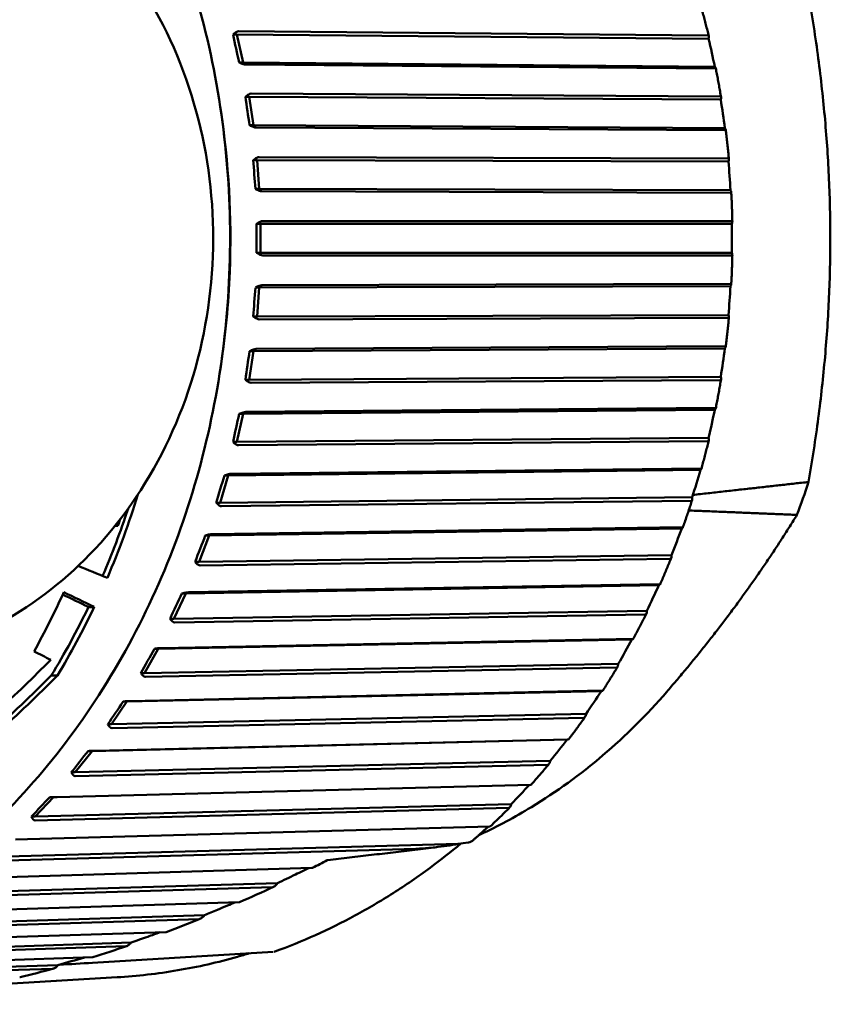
# Model space of a CAD drawing. Header units: millimetres. Extents: x 0 to 2239, y -60 to 841.
# Tile 159 of 165: x 913 to 927, y 551 to 568. Entities that reach past the tile are written whole.
import ezdxf

# ---------------------------------------------------------------- set-up
doc = ezdxf.new("R2010")
doc.units = ezdxf.units.MM
doc.layers.add('Sichtbar (ISO)', color=7, linetype='Continuous', lineweight=50)

msp = doc.modelspace()

# ---------------------------------------------------------------- linework, layer by layer
at = {"layer": 'Sichtbar (ISO)'}
for p, q in [((916.489, 567.992), (916.423, 567.992)), ((916.489, 567.992), (916.595, 567.507)), ((924.649, 567.92), (916.489, 567.992)), ((916.519, 568.049), (924.635, 567.977)), ((924.649, 567.92), (924.651, 567.943)), ((916.595, 567.507), (916.53, 567.507)), ((924.755, 567.435), (916.595, 567.507)), ((924.761, 567.402), (916.645, 567.473)), ((924.766, 567.421), (924.755, 567.435)), ((916.737, 566.969), (924.849, 566.92)), ((916.703, 566.915), (916.637, 566.915)), ((916.703, 566.915), (916.774, 566.422)), ((924.859, 566.867), (916.703, 566.915)), ((924.859, 566.867), (924.863, 566.889)), ((916.774, 566.422), (916.709, 566.422)), ((924.93, 566.373), (916.774, 566.422)), ((924.933, 566.335), (916.822, 566.383)), ((924.939, 566.358), (924.93, 566.373)), ((916.839, 565.821), (916.773, 565.821)), ((916.839, 565.821), (916.875, 565.323)), ((924.992, 565.797), (916.839, 565.821)), ((916.877, 565.872), (924.986, 565.847)), ((924.992, 565.797), (924.998, 565.818)), ((916.875, 565.323), (916.809, 565.323)), ((925.028, 565.299), (916.875, 565.323)), ((925.028, 565.256), (916.919, 565.28)), ((925.036, 565.281), (925.028, 565.299)), ((916.938, 564.765), (925.046, 564.765)), ((925.049, 564.718), (925.056, 564.737)), ((916.896, 564.718), (916.831, 564.718)), ((916.896, 564.718), (916.896, 564.218)), ((925.049, 564.718), (916.896, 564.718)), ((916.896, 564.218), (916.831, 564.218)), ((925.049, 564.218), (916.896, 564.218)), ((925.056, 564.199), (925.049, 564.218)), ((925.046, 564.172), (916.938, 564.171)), ((916.875, 563.614), (916.809, 563.614)), ((916.875, 563.614), (916.839, 563.115)), ((925.028, 563.638), (916.875, 563.614)), ((916.919, 563.656), (925.028, 563.68)), ((925.028, 563.638), (925.036, 563.655)), ((916.839, 563.115), (916.773, 563.115)), ((924.992, 563.139), (916.839, 563.115)), ((924.986, 563.089), (916.877, 563.065)), ((924.998, 563.119), (924.992, 563.139)), ((916.774, 562.515), (916.703, 562.022)), ((916.774, 562.515), (916.709, 562.515)), ((924.93, 562.563), (916.774, 562.515)), ((916.822, 562.553), (924.933, 562.601)), ((924.93, 562.563), (924.939, 562.579)), ((916.703, 562.022), (916.637, 562.022)), ((924.859, 562.07), (916.703, 562.022)), ((924.849, 562.016), (916.737, 561.968)), ((924.863, 562.048), (924.859, 562.07)), ((924.755, 561.501), (916.595, 561.429)), ((916.645, 561.463), (924.761, 561.535)), ((924.755, 561.501), (924.766, 561.515)), ((916.595, 561.429), (916.489, 560.945)), ((916.595, 561.429), (916.53, 561.429)), ((924.649, 561.017), (916.489, 560.945)), ((924.651, 560.993), (924.649, 561.017)), ((916.489, 560.945), (916.423, 560.945)), ((924.635, 560.96), (916.519, 560.888)), ((916.392, 560.394), (924.514, 560.488)), ((924.506, 560.46), (924.517, 560.472)), ((916.339, 560.365), (916.199, 559.892)), ((916.339, 560.365), (916.274, 560.365)), ((924.506, 560.46), (916.339, 560.365)), ((924.365, 559.987), (916.199, 559.892)), ((924.366, 559.962), (924.365, 559.987)), ((916.199, 559.892), (916.133, 559.892)), ((924.347, 559.927), (916.225, 559.832)), ((914.383, 559.495), (914.431, 559.495)), ((924.182, 559.446), (916.008, 559.328)), ((916.063, 559.352), (924.192, 559.469)), ((924.182, 559.446), (924.194, 559.456)), ((916.008, 559.328), (915.834, 558.87)), ((916.008, 559.328), (915.943, 559.328)), ((924.008, 558.988), (915.834, 558.87)), ((924.007, 558.962), (924.008, 558.988)), ((915.834, 558.87), (915.769, 558.87)), ((923.986, 558.926), (915.856, 558.808)), ((923.787, 558.466), (915.604, 558.326)), ((915.66, 558.345), (923.799, 558.484)), ((923.787, 558.466), (923.8, 558.474)), ((915.604, 558.326), (915.398, 557.887)), ((915.604, 558.326), (915.539, 558.326)), ((913.923, 558.09), (914.022, 558.09)), ((923.581, 558.026), (915.398, 557.887)), ((923.554, 557.962), (915.415, 557.823)), ((923.578, 558), (923.581, 558.026)), ((915.398, 557.887), (915.333, 557.887)), ((923.324, 557.527), (915.13, 557.367)), ((915.187, 557.38), (923.336, 557.54)), ((923.324, 557.527), (923.337, 557.533)), ((915.13, 557.367), (914.893, 556.948)), ((915.13, 557.367), (915.064, 557.367)), ((923.087, 557.109), (914.893, 556.948)), ((923.082, 557.082), (923.087, 557.109)), ((913.279, 556.904), (913.385, 556.904)), ((914.893, 556.948), (914.828, 556.948)), ((923.055, 557.043), (914.906, 556.883)), ((922.794, 556.636), (914.588, 556.456)), ((914.646, 556.464), (922.808, 556.643)), ((922.794, 556.636), (922.808, 556.639)), ((914.588, 556.456), (914.322, 556.061)), ((914.588, 556.456), (914.523, 556.456)), ((922.528, 556.241), (914.322, 556.061)), ((922.522, 556.214), (922.528, 556.241)), ((914.322, 556.061), (914.257, 556.061)), ((922.492, 556.175), (914.331, 555.995)), ((922.203, 555.798), (913.984, 555.599)), ((914.042, 555.602), (922.217, 555.8)), ((922.203, 555.798), (922.217, 555.799)), ((913.984, 555.599), (913.691, 555.231)), ((913.984, 555.599), (913.918, 555.599)), ((921.91, 555.43), (913.691, 555.231)), ((921.869, 555.363), (913.694, 555.165)), ((921.901, 555.403), (921.91, 555.43)), ((913.691, 555.231), (913.625, 555.231)), ((913.378, 554.801), (921.568, 555.016)), ((913.318, 554.802), (913.001, 554.465)), ((921.236, 554.681), (913.001, 554.465)), ((921.225, 554.653), (921.236, 554.681)), ((921.19, 554.614), (913, 554.399)), ((913.001, 554.465), (912.936, 554.465)), ((912.659, 554.066), (920.865, 554.296)), ((920.319, 553.993), (912.26, 553.767)), ((920.488, 554.014), (920.319, 553.993)), ((919.583, 553.907), (912.254, 553.701)), ((911.89, 553.401), (917.785, 553.577)), ((917.189, 553.311), (911.471, 553.142)), ((917.104, 553.245), (911.46, 553.077)), ((911.076, 552.813), (916.527, 552.983)), ((915.839, 552.693), (910.624, 552.53)), ((915.926, 552.758), (910.64, 552.594)), ((910.223, 552.304), (915.258, 552.467)), ((914.57, 552.222), (909.752, 552.066)), ((914.659, 552.285), (909.772, 552.127)), ((917.119, 552.125), (913.992, 551.936)), ((909.336, 551.878), (913.989, 552.033)), ((913.307, 551.834), (908.85, 551.685)), ((913.394, 551.895), (908.874, 551.745)), ((914.416, 551.686), (912.097, 551.548))]:
    msp.add_line(p, q, dxfattribs=at)
msp.add_arc((917.112, 552.225), 0.1, 280.9896, 289.9641, dxfattribs=at)
for centre, major_axis, ratio, start_param, end_param in [((916.513, 567.749), (0.201, -0.917), 0.039475, 4.436224, 4.971217), ((918.47, 567.732), (-3.571, 12.339), 0.469508, 4.553456, 4.592383), ((916.71, 566.668), (0.135, -0.933), 0.039831, 4.439129, 4.974122), ((918.665, 566.657), (-2.407, 12.618), 0.477987, 4.599094, 4.638022), ((916.828, 565.572), (0.068, -0.943), 0.040041, 4.442016, 4.977009), ((918.783, 565.566), (-1.211, 12.788), 0.483098, 4.64575, 4.684678), ((916.867, 564.468), (0, -0.946), 0.04011, 4.444893, 4.979886), ((918.822, 564.468), (0, 12.845), 0.484805, 4.692925, 4.731853), ((916.828, 563.364), (0.068, 0.943), 0.040041, 1.306178, 1.841171), ((918.783, 563.37), (1.211, 12.788), 0.483098, 4.7401, 4.779028), ((916.71, 562.268), (0.135, 0.933), 0.039831, 1.309064, 1.844057), ((918.665, 562.28), (2.407, 12.618), 0.477987, 4.786756, 4.825684), ((918.47, 561.204), (3.571, 12.339), 0.469508, 4.832395, 4.871322), ((916.513, 561.187), (0.201, 0.917), 0.039475, 1.311969, 1.846962), ((916.24, 560.128), (0.266, 0.895), 0.038966, 1.314948, 1.849847), ((918.199, 560.151), (4.69, 11.958), 0.457718, 4.876556, 4.915484), ((916.697, 564.468), (0, -11.946), 0.866025, 1.158649, 1.210198), ((903.963, 564.468), (0, -13.25), 0.866025, 1.111525, 1.229867), ((903.963, 564.468), (0, 13.15), 0.866025, 4.252223, 4.348644), ((903.795, 564.468), (0, 13.25), 0.866025, 4.327669, 4.336596), ((917.853, 559.127), (5.754, 11.485), 0.442698, 4.918835, 4.957762), ((915.892, 559.099), (0.33, 0.866), 0.038268, 1.317857, 1.85285), ((616.347, 563.4), (-328.026, 28.68), 0.14924, 3.586736, 3.590392), ((917.435, 558.139), (6.751, 10.928), 0.424551, 4.958887, 4.997814), ((903.318, 564.468), (0, 13.25), 0.866025, 4.142785, 4.231952), ((691.388, 563.096), (-242.467, 23.87), 0.167403, 3.566697, 3.571299), ((688.489, 563.117), (-245.845, 24.203), 0.167402, 3.567739, 3.57309), ((915.472, 558.106), (0.39, 0.832), 0.037383, 1.320844, 1.855837), ((903.963, 564.468), (0, 13.15), 0.866025, 4.099546, 4.20602), ((903.963, 564.468), (0, -13.25), 0.866025, 0.96325, 1.068608), ((916.947, 557.195), (7.677, 10.299), 0.403401, 4.996435, 5.035362), ((716.048, 562.401), (-213.091, 20.984), 0.167391, 3.546787, 3.550327), ((914.983, 557.157), (0.449, 0.792), 0.036279, 1.323855, 1.858848), ((906.715, 564.468), (-10.474, -11.5), 0.628393, 1.425289, 1.50797), ((906.868, 564.468), (-10.013, -11.437), 0.648114, 1.378634, 1.474041), ((906.868, 564.468), (-10.089, -11.524), 0.648114, 1.385081, 1.479338), ((916.394, 556.301), (8.526, 9.608), 0.379391, 5.031266, 5.070193), ((914.427, 556.258), (0.504, 0.746), 0.034931, 1.326877, 1.86187), ((915.779, 555.462), (9.296, 8.865), 0.352687, 5.063226, 5.102153), ((913.808, 555.415), (0.556, 0.696), 0.033311, 1.329891, 1.864885), ((915.106, 554.685), (9.986, 8.08), 0.32347, 5.092213, 5.130642), ((913.132, 554.634), (0.603, 0.64), 0.031392, 1.33287, 1.867864), ((920.543, 554.066), (0.0711, 0.0487), 0.291945, 3.653775, 3.844243), ((920.528, 554.075), (0.0861, 0.0528), 0.420883, 4.110969, 5.117134), ((902.155, 511.804), (-228.565, -70.063), 0.147211, 4.616141, 4.618158), ((913.986, 552.036), (0.0059, -0.0998), 0.839856, 6.278848, 6.284113)]:
    msp.add_ellipse(centre, major_axis=major_axis, ratio=ratio, start_param=start_param, end_param=end_param, dxfattribs=at)
for points, knots in [([(904.87, 577.718), (906.094, 577.718), (907.318, 577.491), (909.642, 576.606), (910.743, 575.948), (912.71, 574.266), (913.576, 573.242), (914.987, 570.929), (915.53, 569.641), (916.238, 566.933), (916.401, 565.513), (916.333, 562.684), (916.1, 561.276), (915.262, 558.615), (914.656, 557.363), (913.132, 555.142), (912.215, 554.173), (910.162, 552.619), (909.028, 552.033), (906.874, 551.37), (905.872, 551.218), (904.87, 551.218)], [4.712389, 4.712389, 4.712389, 4.712389, 5.030799, 5.030799, 5.349706, 5.349706, 5.669584, 5.669584, 5.990197, 5.990197, 6.311158, 6.311158, 6.632204, 6.632204, 6.953127, 6.953127, 7.273641, 7.273641, 7.593349, 7.593349, 7.853982, 7.853982, 7.853982, 7.853982]), ([(912.411, 571.121), (913.034, 570.777), (913.603, 570.322), (914.596, 569.232), (915.016, 568.593), (915.662, 567.191), (915.885, 566.428), (916.108, 564.858), (916.106, 564.051), (915.877, 562.477), (915.649, 561.71), (914.987, 560.297), (914.555, 559.651), (913.56, 558.585), (913.01, 558.151), (912.411, 557.82)], [2.016958, 2.016958, 2.016958, 2.016958, 2.330818, 2.330818, 2.652349, 2.652349, 2.979186, 2.979186, 3.308295, 3.308295, 3.63739, 3.63739, 3.964153, 3.964153, 4.266242, 4.266242, 4.266242, 4.266242]), ([(924.524, 568.455), (924.533, 568.422), (924.542, 568.39), (924.559, 568.324), (924.568, 568.291), (924.585, 568.226), (924.594, 568.193), (924.61, 568.127), (924.619, 568.094), (924.635, 568.029), (924.643, 567.996), (924.651, 567.963)], [5.97425705, 5.97425705, 5.97425705, 5.97425705, 5.98208884, 5.98208884, 5.98992064, 5.98992064, 5.99775243, 5.99775243, 6.00558423, 6.00558423, 6.01341602, 6.01341602, 6.01341602, 6.01341602]), ([(916.519, 568.049), (916.519, 568.049), (916.518, 568.049), (916.518, 568.049), (916.507, 568.049), (916.491, 568.043), (916.46, 568.025), (916.44, 568.008), (916.423, 567.992)], [0.14306897, 0.14306897, 0.14306897, 0.14306897, 0.14339331, 0.14339331, 0.14339331, 0.15003491, 0.15003491, 0.15756461, 0.15756461, 0.15756461, 0.15756461]), ([(924.651, 567.943), (924.652, 567.945), (924.652, 567.947), (924.652, 567.957), (924.651, 567.965), (924.645, 567.974), (924.64, 567.977), (924.635, 567.977)], [-0.007986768, -0.007986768, -0.007986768, -0.007986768, -0.00724657, -0.00724657, -0.003321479, -0.003321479, -0.000173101, -0.000173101, -0.000173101, -0.000173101]), ([(916.53, 567.507), (916.553, 567.497), (916.578, 567.487), (916.615, 567.477), (916.633, 567.473), (916.644, 567.473), (916.644, 567.473), (916.645, 567.473), (916.645, 567.473)], [0.12922201, 0.12922201, 0.12922201, 0.12922201, 0.13675171, 0.13675171, 0.14339331, 0.14339331, 0.14339331, 0.14371764, 0.14371764, 0.14371764, 0.14371764]), ([(924.761, 567.402), (924.767, 567.402), (924.77, 567.403), (924.773, 567.408), (924.771, 567.413), (924.767, 567.419), (924.767, 567.42), (924.766, 567.421)], [-0.071182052, -0.071182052, -0.071182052, -0.071182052, -0.068033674, -0.068033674, -0.064108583, -0.064108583, -0.063368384, -0.063368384, -0.063368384, -0.063368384]), ([(924.772, 567.41), (924.779, 567.377), (924.785, 567.343), (924.798, 567.276), (924.804, 567.243), (924.817, 567.176), (924.823, 567.142), (924.835, 567.075), (924.841, 567.041), (924.852, 566.974), (924.858, 566.94), (924.863, 566.907)], [6.05689745, 6.05689745, 6.05689745, 6.05689745, 6.06474155, 6.06474155, 6.07258565, 6.07258565, 6.08042976, 6.08042976, 6.08827386, 6.08827386, 6.09611796, 6.09611796, 6.09611796, 6.09611796]), ([(916.737, 566.969), (916.737, 566.969), (916.736, 566.969), (916.735, 566.969), (916.724, 566.969), (916.708, 566.963), (916.676, 566.946), (916.655, 566.931), (916.637, 566.915)], [0.14306897, 0.14306897, 0.14306897, 0.14306897, 0.14339331, 0.14339331, 0.14339331, 0.15003491, 0.15003491, 0.15756461, 0.15756461, 0.15756461, 0.15756461]), ([(924.863, 566.889), (924.863, 566.89), (924.863, 566.892), (924.864, 566.902), (924.864, 566.91), (924.858, 566.918), (924.854, 566.92), (924.849, 566.92)], [-0.007986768, -0.007986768, -0.007986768, -0.007986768, -0.00724657, -0.00724657, -0.003321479, -0.003321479, -0.000173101, -0.000173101, -0.000173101, -0.000173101]), ([(916.207, 566.702), (916.349, 565.773), (916.402, 564.827), (916.344, 563.332), (916.291, 562.78), (916.207, 562.235)], [6.1081435, 6.1081435, 6.1081435, 6.1081435, 6.3286592, 6.3286592, 6.4582271, 6.4582271, 6.4582271, 6.4582271]), ([(916.709, 566.422), (916.731, 566.41), (916.756, 566.399), (916.792, 566.387), (916.809, 566.383), (916.82, 566.383), (916.821, 566.383), (916.821, 566.383), (916.822, 566.383)], [0.12922201, 0.12922201, 0.12922201, 0.12922201, 0.13675171, 0.13675171, 0.14339331, 0.14339331, 0.14339331, 0.14371764, 0.14371764, 0.14371764, 0.14371764]), ([(924.933, 566.335), (924.938, 566.335), (924.942, 566.337), (924.945, 566.343), (924.944, 566.348), (924.941, 566.355), (924.94, 566.356), (924.939, 566.358)], [-0.071182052, -0.071182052, -0.071182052, -0.071182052, -0.068033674, -0.068033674, -0.064108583, -0.064108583, -0.063368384, -0.063368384, -0.063368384, -0.063368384]), ([(924.945, 566.345), (924.949, 566.311), (924.953, 566.277), (924.961, 566.209), (924.965, 566.175), (924.972, 566.107), (924.976, 566.073), (924.983, 566.005), (924.987, 565.971), (924.993, 565.902), (924.997, 565.868), (925, 565.834)], [6.13954779, 6.13954779, 6.13954779, 6.13954779, 6.14740018, 6.14740018, 6.15525258, 6.15525258, 6.16310498, 6.16310498, 6.17095738, 6.17095738, 6.17880978, 6.17880978, 6.17880978, 6.17880978]), ([(916.877, 565.872), (916.876, 565.872), (916.876, 565.872), (916.875, 565.872), (916.864, 565.872), (916.848, 565.867), (916.815, 565.851), (916.793, 565.836), (916.773, 565.821)], [0.14306897, 0.14306897, 0.14306897, 0.14306897, 0.14339331, 0.14339331, 0.14339331, 0.15003491, 0.15003491, 0.15756461, 0.15756461, 0.15756461, 0.15756461]), ([(924.998, 565.818), (924.998, 565.819), (924.998, 565.821), (925, 565.83), (925, 565.837), (924.995, 565.845), (924.991, 565.847), (924.986, 565.847)], [-0.007986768, -0.007986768, -0.007986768, -0.007986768, -0.00724657, -0.00724657, -0.003321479, -0.003321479, -0.000173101, -0.000173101, -0.000173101, -0.000173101]), ([(916.809, 565.323), (916.83, 565.31), (916.854, 565.298), (916.889, 565.284), (916.907, 565.28), (916.918, 565.28), (916.918, 565.28), (916.919, 565.28), (916.919, 565.28)], [0.12922201, 0.12922201, 0.12922201, 0.12922201, 0.13675171, 0.13675171, 0.14339331, 0.14339331, 0.14339331, 0.14371764, 0.14371764, 0.14371764, 0.14371764]), ([(925.028, 565.256), (925.034, 565.256), (925.038, 565.258), (925.041, 565.264), (925.04, 565.271), (925.037, 565.278), (925.037, 565.28), (925.036, 565.281)], [-0.071182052, -0.071182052, -0.071182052, -0.071182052, -0.068033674, -0.068033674, -0.064108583, -0.064108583, -0.063368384, -0.063368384, -0.063368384, -0.063368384]), ([(925.04, 565.267), (925.042, 565.233), (925.044, 565.199), (925.047, 565.13), (925.048, 565.096), (925.051, 565.027), (925.052, 564.993), (925.055, 564.924), (925.056, 564.89), (925.057, 564.821), (925.058, 564.787), (925.059, 564.753)], [6.22220837, 6.22220837, 6.22220837, 6.22220837, 6.23006494, 6.23006494, 6.23792152, 6.23792152, 6.24577809, 6.24577809, 6.25363467, 6.25363467, 6.26149124, 6.26149124, 6.26149124, 6.26149124]), ([(916.938, 564.765), (916.937, 564.765), (916.937, 564.765), (916.936, 564.765), (916.925, 564.765), (916.908, 564.76), (916.874, 564.745), (916.851, 564.732), (916.831, 564.718)], [0.14306897, 0.14306897, 0.14306897, 0.14306897, 0.14339331, 0.14339331, 0.14339331, 0.15003491, 0.15003491, 0.15756461, 0.15756461, 0.15756461, 0.15756461]), ([(925.056, 564.737), (925.056, 564.739), (925.057, 564.74), (925.059, 564.749), (925.059, 564.756), (925.055, 564.763), (925.051, 564.765), (925.046, 564.765)], [-0.007986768, -0.007986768, -0.007986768, -0.007986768, -0.00724657, -0.00724657, -0.003321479, -0.003321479, -0.000173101, -0.000173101, -0.000173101, -0.000173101]), ([(916.831, 564.218), (916.851, 564.204), (916.874, 564.191), (916.908, 564.176), (916.925, 564.171), (916.936, 564.171), (916.937, 564.171), (916.937, 564.171), (916.938, 564.171)], [0.12922201, 0.12922201, 0.12922201, 0.12922201, 0.13675171, 0.13675171, 0.14339331, 0.14339331, 0.14339331, 0.14371764, 0.14371764, 0.14371764, 0.14371764]), ([(925.059, 564.184), (925.058, 564.149), (925.057, 564.115), (925.056, 564.046), (925.055, 564.012), (925.052, 563.944), (925.051, 563.909), (925.048, 563.841), (925.047, 563.806), (925.044, 563.738), (925.042, 563.703), (925.04, 563.669)], [0.02169407, 0.02169407, 0.02169407, 0.02169407, 0.02955064, 0.02955064, 0.03740722, 0.03740722, 0.04526379, 0.04526379, 0.05312036, 0.05312036, 0.06097694, 0.06097694, 0.06097694, 0.06097694]), ([(925.046, 564.172), (925.051, 564.172), (925.055, 564.174), (925.059, 564.181), (925.059, 564.188), (925.057, 564.196), (925.056, 564.198), (925.056, 564.199)], [-0.071182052, -0.071182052, -0.071182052, -0.071182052, -0.068033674, -0.068033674, -0.064108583, -0.064108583, -0.063368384, -0.063368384, -0.063368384, -0.063368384]), ([(916.919, 563.656), (916.919, 563.656), (916.918, 563.656), (916.918, 563.656), (916.907, 563.656), (916.889, 563.652), (916.854, 563.638), (916.83, 563.626), (916.809, 563.614)], [0.14306897, 0.14306897, 0.14306897, 0.14306897, 0.14339331, 0.14339331, 0.14339331, 0.15003491, 0.15003491, 0.15756461, 0.15756461, 0.15756461, 0.15756461]), ([(925.036, 563.655), (925.037, 563.657), (925.037, 563.658), (925.04, 563.666), (925.041, 563.672), (925.038, 563.678), (925.034, 563.68), (925.028, 563.68)], [-0.007986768, -0.007986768, -0.007986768, -0.007986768, -0.00724657, -0.00724657, -0.003321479, -0.003321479, -0.000173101, -0.000173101, -0.000173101, -0.000173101]), ([(916.773, 563.115), (916.793, 563.1), (916.815, 563.086), (916.848, 563.07), (916.864, 563.065), (916.875, 563.065), (916.876, 563.065), (916.876, 563.065), (916.877, 563.065)], [0.12922201, 0.12922201, 0.12922201, 0.12922201, 0.13675171, 0.13675171, 0.14339331, 0.14339331, 0.14339331, 0.14371764, 0.14371764, 0.14371764, 0.14371764]), ([(925, 563.102), (924.997, 563.068), (924.993, 563.034), (924.987, 562.966), (924.983, 562.932), (924.976, 562.863), (924.972, 562.829), (924.965, 562.761), (924.961, 562.727), (924.953, 562.659), (924.949, 562.625), (924.945, 562.591)], [0.10437553, 0.10437553, 0.10437553, 0.10437553, 0.11222793, 0.11222793, 0.12008033, 0.12008033, 0.12793272, 0.12793272, 0.13578512, 0.13578512, 0.14363752, 0.14363752, 0.14363752, 0.14363752]), ([(924.986, 563.089), (924.991, 563.089), (924.995, 563.091), (925, 563.099), (925, 563.107), (924.998, 563.116), (924.998, 563.117), (924.998, 563.119)], [-0.071182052, -0.071182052, -0.071182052, -0.071182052, -0.068033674, -0.068033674, -0.064108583, -0.064108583, -0.063368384, -0.063368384, -0.063368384, -0.063368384]), ([(916.822, 562.553), (916.821, 562.553), (916.821, 562.553), (916.82, 562.553), (916.809, 562.553), (916.792, 562.549), (916.756, 562.537), (916.731, 562.526), (916.709, 562.515)], [0.14306897, 0.14306897, 0.14306897, 0.14306897, 0.14339331, 0.14339331, 0.14339331, 0.15003491, 0.15003491, 0.15756461, 0.15756461, 0.15756461, 0.15756461]), ([(924.939, 562.579), (924.94, 562.58), (924.941, 562.581), (924.944, 562.588), (924.945, 562.594), (924.942, 562.599), (924.938, 562.601), (924.933, 562.601)], [-0.007986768, -0.007986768, -0.007986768, -0.007986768, -0.00724657, -0.00724657, -0.003321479, -0.003321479, -0.000173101, -0.000173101, -0.000173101, -0.000173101]), ([(916.637, 562.022), (916.655, 562.006), (916.676, 561.99), (916.708, 561.973), (916.724, 561.968), (916.735, 561.968), (916.736, 561.968), (916.737, 561.968), (916.737, 561.968)], [0.12922201, 0.12922201, 0.12922201, 0.12922201, 0.13675171, 0.13675171, 0.14339331, 0.14339331, 0.14339331, 0.14371764, 0.14371764, 0.14371764, 0.14371764]), ([(924.863, 562.03), (924.858, 561.996), (924.852, 561.962), (924.841, 561.895), (924.835, 561.861), (924.823, 561.794), (924.817, 561.761), (924.804, 561.694), (924.798, 561.66), (924.785, 561.593), (924.779, 561.56), (924.772, 561.526)], [0.18706735, 0.18706735, 0.18706735, 0.18706735, 0.19491145, 0.19491145, 0.20275555, 0.20275555, 0.21059965, 0.21059965, 0.21844375, 0.21844375, 0.22628786, 0.22628786, 0.22628786, 0.22628786]), ([(924.849, 562.016), (924.854, 562.016), (924.858, 562.018), (924.864, 562.027), (924.864, 562.035), (924.863, 562.044), (924.863, 562.046), (924.863, 562.048)], [-0.071182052, -0.071182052, -0.071182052, -0.071182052, -0.068033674, -0.068033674, -0.064108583, -0.064108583, -0.063368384, -0.063368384, -0.063368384, -0.063368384]), ([(924.766, 561.515), (924.767, 561.516), (924.767, 561.517), (924.771, 561.523), (924.773, 561.528), (924.77, 561.533), (924.767, 561.535), (924.761, 561.535)], [-0.007986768, -0.007986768, -0.007986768, -0.007986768, -0.00724657, -0.00724657, -0.003321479, -0.003321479, -0.000173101, -0.000173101, -0.000173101, -0.000173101]), ([(916.645, 561.463), (916.645, 561.463), (916.644, 561.463), (916.644, 561.463), (916.633, 561.463), (916.615, 561.46), (916.578, 561.449), (916.553, 561.439), (916.53, 561.429)], [0.14306897, 0.14306897, 0.14306897, 0.14306897, 0.14339331, 0.14339331, 0.14339331, 0.15003491, 0.15003491, 0.15756461, 0.15756461, 0.15756461, 0.15756461]), ([(924.651, 560.974), (924.643, 560.941), (924.635, 560.908), (924.619, 560.842), (924.61, 560.809), (924.594, 560.743), (924.585, 560.711), (924.568, 560.645), (924.559, 560.612), (924.542, 560.547), (924.533, 560.514), (924.524, 560.482)], [0.26976929, 0.26976929, 0.26976929, 0.26976929, 0.27760108, 0.27760108, 0.28543288, 0.28543288, 0.29326467, 0.29326467, 0.30109646, 0.30109646, 0.30892826, 0.30892826, 0.30892826, 0.30892826]), ([(924.635, 560.96), (924.64, 560.96), (924.645, 560.962), (924.651, 560.971), (924.652, 560.979), (924.652, 560.99), (924.652, 560.991), (924.651, 560.993)], [-0.071182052, -0.071182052, -0.071182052, -0.071182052, -0.068033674, -0.068033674, -0.064108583, -0.064108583, -0.063368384, -0.063368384, -0.063368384, -0.063368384]), ([(916.423, 560.945), (916.44, 560.928), (916.46, 560.911), (916.491, 560.893), (916.507, 560.888), (916.518, 560.888), (916.518, 560.888), (916.519, 560.888), (916.519, 560.888)], [0.12922201, 0.12922201, 0.12922201, 0.12922201, 0.13675171, 0.13675171, 0.14339331, 0.14339331, 0.14339331, 0.14371764, 0.14371764, 0.14371764, 0.14371764]), ([(924.517, 560.472), (924.518, 560.473), (924.519, 560.473), (924.523, 560.479), (924.525, 560.483), (924.523, 560.487), (924.519, 560.488), (924.514, 560.488)], [-0.007986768, -0.007986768, -0.007986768, -0.007986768, -0.00724657, -0.00724657, -0.003321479, -0.003321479, -0.000173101, -0.000173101, -0.000173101, -0.000173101]), ([(916.392, 560.394), (916.391, 560.394), (916.391, 560.394), (916.39, 560.394), (916.379, 560.394), (916.361, 560.391), (916.324, 560.381), (916.297, 560.373), (916.274, 560.365)], [0.14306897, 0.14306897, 0.14306897, 0.14306897, 0.14339331, 0.14339331, 0.14339331, 0.15003491, 0.15003491, 0.15756461, 0.15756461, 0.15756461, 0.15756461]), ([(924.347, 559.927), (924.352, 559.927), (924.357, 559.93), (924.363, 559.939), (924.365, 559.948), (924.366, 559.959), (924.366, 559.961), (924.366, 559.962)], [-0.071182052, -0.071182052, -0.071182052, -0.071182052, -0.068033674, -0.068033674, -0.064108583, -0.064108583, -0.063368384, -0.063368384, -0.063368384, -0.063368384]), ([(916.133, 559.892), (916.149, 559.874), (916.168, 559.857), (916.197, 559.838), (916.212, 559.832), (916.223, 559.832), (916.224, 559.832), (916.224, 559.832), (916.225, 559.832)], [0.12922201, 0.12922201, 0.12922201, 0.12922201, 0.13675171, 0.13675171, 0.14339331, 0.14339331, 0.14339331, 0.14371764, 0.14371764, 0.14371764, 0.14371764]), ([(924.363, 559.941), (924.353, 559.909), (924.343, 559.877), (924.322, 559.813), (924.311, 559.781), (924.29, 559.718), (924.279, 559.686), (924.258, 559.622), (924.247, 559.591), (924.224, 559.527), (924.213, 559.496), (924.202, 559.464)], [0.35248095, 0.35248095, 0.35248095, 0.35248095, 0.3602966, 0.3602966, 0.36811225, 0.36811225, 0.3759279, 0.3759279, 0.38374355, 0.38374355, 0.3915592, 0.3915592, 0.3915592, 0.3915592]), ([(924.194, 559.456), (924.195, 559.456), (924.196, 559.457), (924.201, 559.461), (924.203, 559.465), (924.201, 559.468), (924.197, 559.469), (924.192, 559.469)], [-0.007986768, -0.007986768, -0.007986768, -0.007986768, -0.00724657, -0.00724657, -0.003321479, -0.003321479, -0.000173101, -0.000173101, -0.000173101, -0.000173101]), ([(916.063, 559.352), (916.062, 559.352), (916.062, 559.352), (916.061, 559.352), (916.05, 559.352), (916.032, 559.35), (915.994, 559.342), (915.967, 559.335), (915.943, 559.328)], [0.14306897, 0.14306897, 0.14306897, 0.14306897, 0.14339331, 0.14339331, 0.14339331, 0.15003491, 0.15003491, 0.15756461, 0.15756461, 0.15756461, 0.15756461]), ([(924.003, 558.94), (923.99, 558.909), (923.978, 558.878), (923.952, 558.816), (923.94, 558.786), (923.914, 558.724), (923.901, 558.694), (923.875, 558.633), (923.862, 558.602), (923.835, 558.541), (923.822, 558.511), (923.808, 558.48)], [0.43520178, 0.43520178, 0.43520178, 0.43520178, 0.44299769, 0.44299769, 0.45079361, 0.45079361, 0.45858952, 0.45858952, 0.46638544, 0.46638544, 0.47418135, 0.47418135, 0.47418135, 0.47418135]), ([(923.986, 558.926), (923.991, 558.926), (923.996, 558.929), (924.003, 558.938), (924.006, 558.948), (924.007, 558.959), (924.007, 558.961), (924.007, 558.962)], [-0.071182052, -0.071182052, -0.071182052, -0.071182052, -0.068033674, -0.068033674, -0.064108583, -0.064108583, -0.063368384, -0.063368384, -0.063368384, -0.063368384]), ([(915.769, 558.87), (915.783, 558.852), (915.801, 558.834), (915.829, 558.814), (915.843, 558.808), (915.855, 558.808), (915.855, 558.808), (915.856, 558.808), (915.856, 558.808)], [0.12922201, 0.12922201, 0.12922201, 0.12922201, 0.13675171, 0.13675171, 0.14339331, 0.14339331, 0.14339331, 0.14371764, 0.14371764, 0.14371764, 0.14371764]), ([(923.8, 558.474), (923.801, 558.474), (923.802, 558.475), (923.807, 558.478), (923.809, 558.481), (923.807, 558.483), (923.804, 558.484), (923.799, 558.484)], [-0.007986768, -0.007986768, -0.007986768, -0.007986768, -0.00724657, -0.00724657, -0.003321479, -0.003321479, -0.000173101, -0.000173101, -0.000173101, -0.000173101]), ([(915.66, 558.345), (915.659, 558.345), (915.659, 558.345), (915.658, 558.345), (915.647, 558.345), (915.629, 558.343), (915.59, 558.337), (915.563, 558.332), (915.539, 558.326)], [0.14306897, 0.14306897, 0.14306897, 0.14306897, 0.14339331, 0.14339331, 0.14339331, 0.15003491, 0.15003491, 0.15756461, 0.15756461, 0.15756461, 0.15756461]), ([(923.572, 557.976), (923.557, 557.946), (923.543, 557.917), (923.513, 557.858), (923.498, 557.829), (923.468, 557.77), (923.453, 557.741), (923.423, 557.683), (923.407, 557.653), (923.377, 557.595), (923.361, 557.567), (923.346, 557.538)], [0.517931, 0.517931, 0.517931, 0.517931, 0.52570391, 0.52570391, 0.53347683, 0.53347683, 0.54124974, 0.54124974, 0.54902266, 0.54902266, 0.55679557, 0.55679557, 0.55679557, 0.55679557]), ([(923.554, 557.962), (923.559, 557.962), (923.565, 557.965), (923.572, 557.975), (923.576, 557.985), (923.578, 557.996), (923.578, 557.998), (923.578, 558)], [-0.071182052, -0.071182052, -0.071182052, -0.071182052, -0.068033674, -0.068033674, -0.064108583, -0.064108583, -0.063368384, -0.063368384, -0.063368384, -0.063368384]), ([(915.333, 557.887), (915.346, 557.868), (915.362, 557.85), (915.388, 557.829), (915.403, 557.823), (915.414, 557.823), (915.414, 557.823), (915.415, 557.823), (915.415, 557.823)], [0.12922201, 0.12922201, 0.12922201, 0.12922201, 0.13675171, 0.13675171, 0.14339331, 0.14339331, 0.14339331, 0.14371764, 0.14371764, 0.14371764, 0.14371764]), ([(923.337, 557.533), (923.338, 557.533), (923.339, 557.533), (923.344, 557.536), (923.347, 557.538), (923.345, 557.54), (923.341, 557.54), (923.336, 557.54)], [-0.007986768, -0.007986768, -0.007986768, -0.007986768, -0.00724657, -0.00724657, -0.003321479, -0.003321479, -0.000173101, -0.000173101, -0.000173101, -0.000173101]), ([(915.187, 557.38), (915.186, 557.38), (915.186, 557.38), (915.185, 557.38), (915.174, 557.38), (915.156, 557.379), (915.117, 557.375), (915.089, 557.371), (915.064, 557.367)], [0.14306897, 0.14306897, 0.14306897, 0.14306897, 0.14339331, 0.14339331, 0.14339331, 0.15003491, 0.15003491, 0.15756461, 0.15756461, 0.15756461, 0.15756461]), ([(923.073, 557.056), (923.056, 557.028), (923.04, 557), (923.006, 556.944), (922.989, 556.917), (922.955, 556.861), (922.938, 556.834), (922.904, 556.779), (922.887, 556.751), (922.852, 556.697), (922.835, 556.669), (922.817, 556.642)], [0.60066763, 0.60066763, 0.60066763, 0.60066763, 0.6084147, 0.6084147, 0.61616177, 0.61616177, 0.62390883, 0.62390883, 0.6316559, 0.6316559, 0.63940296, 0.63940296, 0.63940296, 0.63940296]), ([(923.055, 557.043), (923.06, 557.043), (923.066, 557.046), (923.074, 557.056), (923.078, 557.066), (923.081, 557.078), (923.081, 557.08), (923.082, 557.082)], [-0.071182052, -0.071182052, -0.071182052, -0.071182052, -0.068033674, -0.068033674, -0.064108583, -0.064108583, -0.063368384, -0.063368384, -0.063368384, -0.063368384]), ([(914.828, 556.948), (914.839, 556.929), (914.854, 556.91), (914.879, 556.89), (914.893, 556.883), (914.904, 556.883), (914.905, 556.883), (914.905, 556.883), (914.906, 556.883)], [0.12922201, 0.12922201, 0.12922201, 0.12922201, 0.13675171, 0.13675171, 0.14339331, 0.14339331, 0.14339331, 0.14371764, 0.14371764, 0.14371764, 0.14371764]), ([(923.925, 556.623), (923.238, 555.828), (922.448, 555.155), (921.297, 554.455), (921.002, 554.297), (920.691, 554.152), (920.682, 554.148), (920.673, 554.144)], [0.000001, 0.000001, 0.000001, 0.000001, 0.3368888, 0.3368888, 0.448865, 0.448865, 0.4522056, 0.4522056, 0.4522056, 0.4522056]), ([(922.808, 556.639), (922.809, 556.639), (922.81, 556.639), (922.815, 556.641), (922.818, 556.642), (922.816, 556.643), (922.813, 556.643), (922.808, 556.643)], [-0.007986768, -0.007986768, -0.007986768, -0.007986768, -0.00724657, -0.00724657, -0.003321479, -0.003321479, -0.000173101, -0.000173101, -0.000173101, -0.000173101]), ([(914.646, 556.464), (914.646, 556.464), (914.645, 556.464), (914.645, 556.464), (914.634, 556.464), (914.615, 556.463), (914.576, 556.46), (914.548, 556.458), (914.523, 556.456)], [0.14306897, 0.14306897, 0.14306897, 0.14306897, 0.14339331, 0.14339331, 0.14339331, 0.15003491, 0.15003491, 0.15756461, 0.15756461, 0.15756461, 0.15756461]), ([(922.492, 556.175), (922.497, 556.175), (922.503, 556.178), (922.512, 556.188), (922.517, 556.198), (922.521, 556.21), (922.521, 556.212), (922.522, 556.214)], [-0.071182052, -0.071182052, -0.071182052, -0.071182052, -0.068033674, -0.068033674, -0.064108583, -0.064108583, -0.063368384, -0.063368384, -0.063368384, -0.063368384]), ([(914.257, 556.061), (914.267, 556.042), (914.281, 556.023), (914.304, 556.002), (914.318, 555.995), (914.329, 555.995), (914.329, 555.995), (914.33, 555.995), (914.331, 555.995)], [0.12922201, 0.12922201, 0.12922201, 0.12922201, 0.13675171, 0.13675171, 0.14339331, 0.14339331, 0.14339331, 0.14371764, 0.14371764, 0.14371764, 0.14371764]), ([(922.51, 556.186), (922.492, 556.16), (922.473, 556.134), (922.436, 556.082), (922.417, 556.056), (922.379, 556.004), (922.36, 555.979), (922.322, 555.927), (922.303, 555.902), (922.265, 555.851), (922.246, 555.825), (922.227, 555.8)], [0.68341044, 0.68341044, 0.68341044, 0.68341044, 0.69112933, 0.69112933, 0.69884822, 0.69884822, 0.70656711, 0.70656711, 0.714286, 0.714286, 0.72200489, 0.72200489, 0.72200489, 0.72200489]), ([(922.217, 555.799), (922.218, 555.799), (922.219, 555.799), (922.224, 555.799), (922.227, 555.8), (922.226, 555.8), (922.222, 555.8), (922.217, 555.8)], [-0.007986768, -0.007986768, -0.007986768, -0.007986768, -0.00724657, -0.00724657, -0.003321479, -0.003321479, -0.000173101, -0.000173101, -0.000173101, -0.000173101]), ([(914.042, 555.602), (914.041, 555.602), (914.041, 555.602), (914.04, 555.602), (914.029, 555.602), (914.011, 555.602), (913.971, 555.601), (913.943, 555.6), (913.918, 555.599)], [0.14306897, 0.14306897, 0.14306897, 0.14306897, 0.14339331, 0.14339331, 0.14339331, 0.15003491, 0.15003491, 0.15756461, 0.15756461, 0.15756461, 0.15756461]), ([(921.887, 555.373), (921.866, 555.349), (921.846, 555.325), (921.805, 555.277), (921.785, 555.253), (921.744, 555.205), (921.723, 555.181), (921.682, 555.134), (921.661, 555.11), (921.619, 555.063), (921.598, 555.04), (921.577, 555.016)], [0.76615789, 0.76615789, 0.76615789, 0.76615789, 0.77384691, 0.77384691, 0.78153593, 0.78153593, 0.78922495, 0.78922495, 0.79691397, 0.79691397, 0.80460298, 0.80460298, 0.80460298, 0.80460298]), ([(921.869, 555.363), (921.874, 555.363), (921.88, 555.366), (921.89, 555.377), (921.896, 555.387), (921.9, 555.399), (921.901, 555.401), (921.901, 555.403)], [-0.071182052, -0.071182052, -0.071182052, -0.071182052, -0.068033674, -0.068033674, -0.064108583, -0.064108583, -0.063368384, -0.063368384, -0.063368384, -0.063368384]), ([(913.625, 555.231), (913.634, 555.212), (913.646, 555.193), (913.668, 555.172), (913.681, 555.165), (913.692, 555.165), (913.693, 555.165), (913.693, 555.165), (913.694, 555.165)], [0.12922201, 0.12922201, 0.12922201, 0.12922201, 0.13675171, 0.13675171, 0.14339331, 0.14339331, 0.14339331, 0.14371764, 0.14371764, 0.14371764, 0.14371764]), ([(921.577, 555.016), (921.577, 555.016), (921.577, 555.016), (921.577, 555.016), (921.573, 555.016), (921.568, 555.016)], [-0.003679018, -0.003679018, -0.003679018, -0.003679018, -0.003321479, -0.003321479, -0.000173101, -0.000173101, -0.000173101, -0.000173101]), ([(913.378, 554.801), (913.378, 554.801), (913.377, 554.801), (913.376, 554.801), (913.365, 554.801), (913.347, 554.801), (913.308, 554.802), (913.28, 554.803), (913.254, 554.803)], [0.14306897, 0.14306897, 0.14306897, 0.14306897, 0.14339331, 0.14339331, 0.14339331, 0.15003491, 0.15003491, 0.15756461, 0.15756461, 0.15756461, 0.15756461]), ([(921.207, 554.622), (921.185, 554.6), (921.163, 554.578), (921.119, 554.534), (921.097, 554.512), (921.053, 554.469), (921.031, 554.447), (920.986, 554.404), (920.964, 554.383), (920.919, 554.34), (920.897, 554.318), (920.874, 554.297)], [0.84890819, 0.84890819, 0.84890819, 0.84890819, 0.85656639, 0.85656639, 0.86422459, 0.86422459, 0.87188279, 0.87188279, 0.87954099, 0.87954099, 0.88719919, 0.88719919, 0.88719919, 0.88719919]), ([(921.19, 554.614), (921.195, 554.614), (921.201, 554.617), (921.212, 554.627), (921.218, 554.637), (921.223, 554.649), (921.224, 554.651), (921.225, 554.653)], [-0.071182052, -0.071182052, -0.071182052, -0.071182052, -0.068033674, -0.068033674, -0.064108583, -0.064108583, -0.063368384, -0.063368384, -0.063368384, -0.063368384]), ([(912.936, 554.465), (912.943, 554.445), (912.954, 554.426), (912.975, 554.405), (912.987, 554.399), (912.998, 554.399), (912.999, 554.399), (912.999, 554.399), (913, 554.399)], [0.12922201, 0.12922201, 0.12922201, 0.12922201, 0.13675171, 0.13675171, 0.14339331, 0.14339331, 0.14339331, 0.14371764, 0.14371764, 0.14371764, 0.14371764]), ([(920.874, 554.297), (920.874, 554.297), (920.874, 554.297), (920.874, 554.297), (920.87, 554.296), (920.865, 554.296)], [-0.003356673, -0.003356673, -0.003356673, -0.003356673, -0.003321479, -0.003321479, -0.000173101, -0.000173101, -0.000173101, -0.000173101]), ([(917.147, 552.131), (917.383, 552.217), (917.617, 552.312), (918.078, 552.519), (918.306, 552.632), (918.755, 552.874), (918.976, 553.004), (919.409, 553.279), (919.622, 553.426), (920.011, 553.713), (920.189, 553.853), (920.362, 553.998)], [5.017179, 5.017179, 5.017179, 5.017179, 5.0833861, 5.0833861, 5.1495931, 5.1495931, 5.2158001, 5.2158001, 5.2820071, 5.2820071, 5.3393817, 5.3393817, 5.3393817, 5.3393817]), ([(919.583, 553.907), (919.606, 553.907), (919.63, 553.909), (919.739, 553.915), (919.827, 553.923), (920.052, 553.949), (920.189, 553.969), (920.319, 553.993)], [-0.567598, -0.567598, -0.567598, -0.567598, -0.5540608, -0.5540608, -0.5052277, -0.5052277, -0.4297385, -0.4297385, -0.4297385, -0.4297385]), ([(919.946, 553.936), (919.82, 553.921), (919.695, 553.906), (919.443, 553.876), (919.318, 553.861), (919.066, 553.831), (918.941, 553.816), (918.689, 553.786), (918.563, 553.771), (918.311, 553.741), (918.186, 553.726), (918.06, 553.711)], [4.730684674, 4.730684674, 4.730684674, 4.730684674, 4.73112294, 4.73112294, 4.731561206, 4.731561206, 4.731999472, 4.731999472, 4.732437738, 4.732437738, 4.732876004, 4.732876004, 4.732876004, 4.732876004]), ([(917.732, 553.575), (917.699, 553.559), (917.666, 553.543), (917.59, 553.506), (917.545, 553.484), (917.501, 553.463)], [-0.02605351, -0.02605351, -0.02605351, -0.02605351, -0.01493232, -0.01493232, -0.00001195, -0.00001195, -0.00001195, -0.00001195]), ([(917.797, 553.578), (917.797, 553.578), (917.797, 553.578), (917.795, 553.577), (917.791, 553.577), (917.785, 553.577)], [0.007832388, 0.007832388, 0.007832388, 0.007832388, 0.007932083, 0.007932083, 0.011248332, 0.011248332, 0.011248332, 0.011248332]), ([(917.104, 553.245), (917.109, 553.245), (917.115, 553.247), (917.129, 553.253), (917.136, 553.257), (917.159, 553.275), (917.174, 553.292), (917.189, 553.312)], [0.000001, 0.000001, 0.000001, 0.000001, 0.00351847, 0.00351847, 0.00765536, 0.00765536, 0.01658454, 0.01658454, 0.01658454, 0.01658454]), ([(917.189, 553.312), (917.242, 553.337), (917.294, 553.362), (917.398, 553.413), (917.45, 553.438), (917.501, 553.463)], [0.00004495, 0.00004495, 0.00004495, 0.00004495, 0.01808159, 0.01808159, 0.03588702, 0.03588702, 0.03588702, 0.03588702]), ([(916.454, 552.981), (916.413, 552.963), (916.371, 552.945), (916.27, 552.903), (916.211, 552.878), (916.152, 552.853)], [-0.0335971, -0.0335971, -0.0335971, -0.0335971, -0.01974738, -0.01974738, -0.00001861, -0.00001861, -0.00001861, -0.00001861]), ([(915.927, 552.759), (915.964, 552.774), (916.002, 552.79), (916.077, 552.822), (916.114, 552.837), (916.152, 552.853)], [0.000003, 0.000003, 0.000003, 0.000003, 0.01249813, 0.01249813, 0.02495187, 0.02495187, 0.02495187, 0.02495187]), ([(915.839, 552.693), (915.845, 552.693), (915.851, 552.695), (915.864, 552.701), (915.872, 552.706), (915.895, 552.723), (915.911, 552.74), (915.927, 552.759)], [0.000001, 0.000001, 0.000001, 0.000001, 0.00348553, 0.00348553, 0.00755202, 0.00755202, 0.01608391, 0.01608391, 0.01608391, 0.01608391]), ([(915.16, 552.464), (915.089, 552.439), (915.018, 552.413), (914.851, 552.354), (914.755, 552.319), (914.659, 552.285)], [-0.05401278, -0.05401278, -0.05401278, -0.05401278, -0.03112402, -0.03112402, -0.00009683, -0.00009683, -0.00009683, -0.00009683]), ([(914.57, 552.222), (914.575, 552.222), (914.581, 552.223), (914.595, 552.229), (914.602, 552.234), (914.626, 552.251), (914.643, 552.267), (914.658, 552.285)], [0.000001, 0.000001, 0.000001, 0.000001, 0.00333158, 0.00333158, 0.00717674, 0.00717674, 0.01548506, 0.01548506, 0.01548506, 0.01548506]), ([(914.416, 551.686), (914.591, 551.696), (914.767, 551.711), (915.117, 551.751), (915.292, 551.776), (915.64, 551.836), (915.814, 551.87), (916.159, 551.948), (916.331, 551.992), (916.569, 552.06), (916.635, 552.08), (916.701, 552.1)], [4.7638177, 4.7638177, 4.7638177, 4.7638177, 4.8113328, 4.8113328, 4.858848, 4.858848, 4.9063631, 4.9063631, 4.9538782, 4.9538782, 4.9724182, 4.9724182, 4.9724182, 4.9724182]), ([(913.307, 551.834), (913.312, 551.834), (913.317, 551.836), (913.329, 551.841), (913.336, 551.844), (913.358, 551.859), (913.374, 551.872), (913.392, 551.893)], [0.000001, 0.000001, 0.000001, 0.000001, 0.00299281, 0.00299281, 0.00639481, 0.00639481, 0.01359819, 0.01359819, 0.01359819, 0.01359819])]:
    msp.add_open_spline(points, degree=3, knots=knots, dxfattribs=at)
for points, weights in [([(926.377, 568.683), (927.105, 564.468), (926.377, 560.253)], [1.23096562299, 1.32029098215, 1.23096562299]), ([(924.378, 560.029), (925.403, 560.143), (926.377, 560.253)], [1.00009704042, 1.00026985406, 1.00015667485]), ([(926.176, 559.683), (925.204, 558.103), (923.925, 556.623)], [1.2314661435, 1.27927488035, 1.27927488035]), ([(926.176, 559.683), (925.264, 559.721), (924.304, 559.76)], [1.00015185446, 1.00025593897, 1.00009597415]), ([(920.583, 554.063), (920.713, 554.179), (920.841, 554.295)], [1.69322830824, 1.6933689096, 1.69314219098])]:
    msp.add_rational_spline(points, weights, degree=2, dxfattribs=at)
for points in [[(916.368, 564.8), (916.37, 564.805), (916.371, 564.81), (916.373, 564.816)], [(916.373, 564.121), (916.371, 564.126), (916.37, 564.131), (916.368, 564.137)], [(914.431, 559.495), (914.419, 559.5), (914.407, 559.505), (914.394, 559.51)], [(918.053, 553.709), (917.968, 553.665), (917.883, 553.621), (917.797, 553.578)], [(918.06, 553.711), (918.058, 553.711), (918.055, 553.71), (918.053, 553.709)], [(917.122, 553.25), (916.929, 553.159), (916.734, 553.071), (916.537, 552.984)], [(916.537, 552.984), (916.535, 552.983), (916.531, 552.983), (916.527, 552.983)], [(915.854, 552.697), (915.66, 552.618), (915.464, 552.542), (915.267, 552.468)], [(915.267, 552.468), (915.265, 552.467), (915.262, 552.467), (915.258, 552.467)], [(914.582, 552.224), (914.388, 552.158), (914.193, 552.095), (913.997, 552.034)], [(913.997, 552.034), (913.995, 552.034), (913.992, 552.033), (913.989, 552.033)], [(913.315, 551.836), (913.124, 551.783), (912.931, 551.733), (912.738, 551.686)], [(913.991, 551.937), (913.801, 551.925), (913.611, 551.914), (913.42, 551.902)], [(912.738, 551.686), (912.736, 551.686), (912.734, 551.685), (912.732, 551.685)]]:
    msp.add_open_spline(points, degree=3, dxfattribs=at)

doc.saveas('drawing.dxf')
